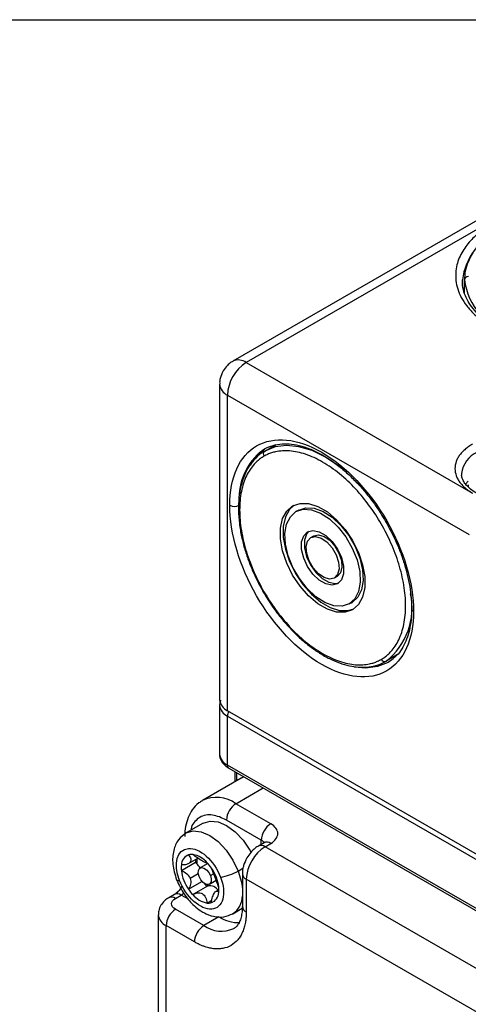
# Model space of a CAD drawing. Header units: millimetres. Extents: x 16 to 683, y 16 to 524.
# Tile 34 of 38: x 538 to 569, y 457 to 524. Entities that reach past the tile are written whole.
import ezdxf

# ---------------------------------------------------------------- set-up
doc = ezdxf.new("R2010")
doc.units = ezdxf.units.MM
doc.header["$LTSCALE"] = 2.5
doc.layers.add('TEXT', color=140, linetype='Continuous', lineweight=25)

msp = doc.modelspace()

# ---------------------------------------------------------------- linework, layer by layer
for p, q in [((576.027114, 513.932426), (552.885438, 500.57302)), ((576.936132, 513.842411), (553.794455, 500.483006)), ((568.527041, 506.049364), (568.528217, 506.130574)), ((568.663404, 505.232823), (568.663404, 506.123595)), ((553.794455, 500.483006), (569.222239, 491.576735)), ((551.976273, 498.998386), (551.976273, 477.471401)), ((552.508806, 476.729212), (552.508806, 498.256197)), ((552.508806, 498.256197), (568.986949, 488.743567)), ((554.701029, 494.348909), (555.054258, 494.590383)), ((555.057816, 494.434982), (555.829205, 494.880296)), ((568.916334, 492.389444), (568.748862, 492.185071)), ((568.933131, 492.133196), (568.933131, 491.978793)), ((557.375998, 490.419774), (557.18315, 490.308445)), ((558.205878, 488.53703), (558.398725, 488.648358)), ((559.989634, 485.892823), (559.796787, 485.781494)), ((560.819514, 484.010079), (561.012361, 484.121407)), ((564.101932, 480.551512), (563.330543, 480.106198)), ((563.815895, 480.26649), (563.462666, 480.025016)), ((551.976273, 477.100246), (551.976273, 473.759852)), ((611.005822, 442.959604), (552.508806, 476.729212)), ((552.508806, 476.358057), (611.005822, 442.588449)), ((552.508806, 473.017663), (552.508806, 476.358057)), ((611.005822, 439.248054), (552.508806, 473.017663)), ((552.602964, 472.809551), (611.09998, 439.039943)), ((553.018497, 472.569669), (553.018497, 471.879971)), ((553.151631, 471.956827), (553.151631, 472.492813)), ((553.450386, 472.129295), (550.814806, 470.607807)), ((553.628891, 472.217296), (553.450386, 472.129295)), ((553.641198, 472.210192), (553.466533, 472.118)), ((553.087348, 470.38277), (554.947038, 471.456346)), ((555.465798, 469.00972), (553.087348, 470.38277)), ((550.853744, 469.055737), (549.69666, 468.387766)), ((554.822974, 467.896316), (552.444524, 469.269366)), ((549.65827, 468.364508), (549.69666, 468.387766)), ((555.01129, 467.718787), (554.625595, 467.49613)), ((554.822974, 467.610075), (554.822974, 467.896316)), ((555.080104, 467.451123), (555.465798, 467.67378)), ((602.649105, 439.990123), (555.080104, 467.451123)), ((550.33366, 466.36489), (549.369424, 465.808249)), ((549.852465, 466.293007), (550.495406, 466.664169)), ((551.17812, 466.303836), (550.647872, 465.997731)), ((551.128801, 466.335094), (551.142141, 466.342795)), ((550.523492, 465.607974), (549.967291, 465.286886)), ((551.357109, 465.477852), (551.57182, 465.601802)), ((553.242846, 465.78837), (553.568661, 465.97646)), ((553.528188, 465.595409), (553.528188, 463.368479)), ((549.852665, 464.548734), (550.778094, 465.082973)), ((551.284184, 464.895487), (551.741092, 465.159254)), ((551.76199, 465.350327), (551.643353, 465.420784)), ((553.794455, 465.224314), (553.794455, 462.997385)), ((601.363457, 437.763314), (553.794455, 465.224314)), ((551.144365, 464.755043), (550.199826, 464.209772)), ((551.930258, 464.514002), (551.716926, 464.390849)), ((548.904459, 464.192242), (548.518764, 463.969586)), ((548.973272, 463.924578), (549.358967, 464.147235)), ((549.858847, 463.858661), (549.358967, 464.147235)), ((551.125726, 463.606573), (551.453742, 463.795932)), ((550.901745, 462.069105), (548.973272, 463.182389)), ((552.87822, 462.876546), (553.521388, 463.247839)), ((547.797915, 462.811174), (547.797915, 415.360127)), ((551.930264, 462.662857), (550.901745, 462.069105)), ((548.330448, 414.617938), (548.330448, 462.068985)), ((550.258921, 460.955701), (548.330448, 462.068985))]:
    msp.add_line(p, q)
at = {"flags": 128}
for points in [[(560.492529, 493.107603), (560.109274, 493.414171), (559.19418, 494.02561), (558.279085, 494.470717), (557.386522, 494.738534), (556.538471, 494.822465), (555.755811, 494.720444), (555.057816, 494.434982)], [(561.046787, 483.616431), (560.540347, 483.442415), (559.956734, 483.454778), (559.325213, 483.652899), (558.677452, 484.026844), (558.045931, 484.557861), (557.462318, 485.219323), (556.955878, 485.978062), (556.552005, 486.796032), (556.270952, 487.632215), (556.126811, 488.444682), (556.126811, 489.192693), (556.270952, 489.838739), (556.552005, 490.350425), (556.955878, 490.702093)], [(557.054741, 490.753915), (556.744852, 490.461754), (556.463799, 489.950068), (556.319659, 489.304021), (556.319659, 488.55601), (556.463799, 487.743543), (556.744852, 486.90736), (557.148725, 486.089391), (557.655165, 485.330652), (558.238778, 484.669189), (558.870299, 484.138172), (559.51806, 483.764228), (560.149581, 483.566106), (560.733194, 483.553744), (561.140771, 483.675937)], [(556.955878, 490.702093), (557.462318, 490.876109), (558.045931, 490.863746), (558.677452, 490.665625), (559.325213, 490.29168), (559.956734, 489.760663), (560.540347, 489.099201), (561.046787, 488.340462), (561.450659, 487.522492), (561.731713, 486.686309), (561.875853, 485.873842), (561.875853, 485.125831), (561.731713, 484.479785), (561.450659, 483.968099), (561.046787, 483.616431)], [(557.18315, 490.308445), (557.671103, 490.468206), (558.236363, 490.435664), (558.846081, 490.212709), (559.464822, 489.812298), (560.056626, 489.257703), (560.5871, 488.581154), (561.025415, 487.82197), (561.346098, 487.024271), (561.530512, 486.234418), (561.567938, 485.498314), (561.456204, 484.858737), (561.2018, 484.352859), (560.819514, 484.010079)], [(557.375998, 490.419774), (557.86395, 490.579535), (558.429211, 490.546992), (559.038928, 490.324037), (559.657669, 489.923627), (560.249473, 489.369031), (560.779947, 488.692482), (561.218262, 487.933298), (561.538945, 487.1356), (561.723359, 486.345747), (561.760786, 485.609642), (561.649051, 484.970066), (561.394648, 484.464187), (561.012361, 484.121407)], [(560.819514, 484.010079), (560.331562, 483.850318), (559.766301, 483.88286), (559.156583, 484.105815), (558.537843, 484.506226), (557.946039, 485.060821), (557.415565, 485.73737), (556.977249, 486.496554), (556.656567, 487.294253), (556.472153, 488.084106), (556.434726, 488.82021), (556.546461, 489.459787), (556.800864, 489.965665), (557.18315, 490.308445)], [(560.02406, 485.387846), (559.657964, 485.29204), (559.227592, 485.379011), (558.775073, 485.640245), (558.344701, 486.050171), (557.978605, 486.568662), (557.712621, 487.144966), (557.572784, 487.722669), (557.572784, 488.245221), (557.712621, 488.661473), (557.978605, 488.930678)], [(558.079666, 488.9785), (557.905468, 488.772801), (557.765632, 488.35655), (557.765632, 487.833997), (557.905468, 487.256294), (558.171452, 486.679991), (558.537548, 486.161499), (558.96792, 485.751573), (559.420439, 485.490339), (559.850811, 485.403369), (560.115846, 485.451352)], [(559.796787, 485.781494), (559.476754, 485.707475), (559.099377, 485.808563), (558.710176, 486.072565), (558.356092, 486.467638), (558.079833, 486.946132), (557.914721, 487.450332), (557.88067, 487.919425), (557.981788, 488.296831), (558.205878, 488.53703)], [(557.978605, 488.930678), (558.344701, 489.026484), (558.775073, 488.939513), (559.227592, 488.678279), (559.657964, 488.268353), (560.02406, 487.749862), (560.290044, 487.173558), (560.42988, 486.595855), (560.42988, 486.073303), (560.290044, 485.657051), (560.02406, 485.387846)], [(558.205878, 488.53703), (558.525911, 488.611049), (558.903287, 488.509961), (559.292489, 488.245959), (559.646573, 487.850886), (559.922831, 487.372392), (560.087943, 486.868192), (560.121994, 486.399099), (560.020876, 486.021693), (559.796787, 485.781494)], [(558.398725, 488.648358), (558.718758, 488.722377), (559.096134, 488.62129), (559.485336, 488.357288), (559.83942, 487.962214), (560.115679, 487.48372), (560.280791, 486.97952), (560.314841, 486.510427), (560.213724, 486.133021), (559.989634, 485.892823)], [(563.462666, 480.025016), (563.463007, 480.025214), (562.753507, 479.735047), (561.957946, 479.631344), (561.161967, 479.703805)], [(550.853744, 469.055737), (550.863524, 469.061314), (551.331702, 469.200575), (551.875717, 469.142176), (552.458495, 468.890096), (553.04032, 468.461514), (553.581544, 467.885636), (554.045281, 467.201709), (554.122913, 467.061429)], [(549.69666, 468.387766), (549.70644, 468.393343), (550.174618, 468.532605), (550.718633, 468.474206), (551.301411, 468.222126), (551.883237, 467.793543), (552.42446, 467.217666), (552.888197, 466.533739), (553.242846, 465.78837)], [(550.574947, 465.415366), (550.519544, 465.639735), (550.532115, 465.834702), (550.610745, 465.970586), (550.743464, 466.026699), (550.910065, 465.994498), (551.085187, 465.878886), (551.242168, 465.697464), (551.357109, 465.477852)], [(553.242846, 465.78837), (553.464236, 465.032356), (553.528188, 464.572507)], [(549.04196, 465.194923), (549.045843, 465.187224), (549.083029, 465.160648), (549.151255, 465.147903), (549.247897, 465.14948)], [(551.357109, 465.477852), (551.412511, 465.253483), (551.399941, 465.058516), (551.321311, 464.922632), (551.188592, 464.866519), (551.02199, 464.89872), (550.846869, 465.014332), (550.689888, 465.195754), (550.574947, 465.415366)], [(549.358967, 464.147235), (549.459294, 464.216563), (549.526247, 464.276099)], [(551.18832, 464.775926), (551.141883, 464.824306), (551.096717, 464.873945)]]:
    msp.add_lwpolyline(points, dxfattribs=at)
for centre, radius, start, end in [((572.817223, 505.55994), 4.3268, 114.9800197, 172.42154929), ((568.913409, 506.095768), 0.251549, 84.81742213, 173.64865986), ((573.255183, 506.782375), 4.638796, 188.16447805, 251.92342525), ((553.264178, 499.761334), 0.895547, 53.69192584, 115.12594118), ((555.300108, 498.129177), 2.794191, 122.60547834, 177.39452151), ((552.886503, 499.089489), 0.914893, 185.78831649, 245.61718658), ((557.659402, 491.138941), 4.365303, 132.66429389, 185.23923716), ((555.206906, 494.232401), 0.251529, 126.35124345, 215.18508564), ((570.244705, 492.729571), 1.774655, 113.26826981, 174.23944231), ((552.990925, 491.360648), 0.698646, 242.60967224, 297.39032776), ((560.46321, 483.754252), 4.640032, 308.16699386, 11.9213148), ((565.293621, 483.707978), 0.222581, 183.71412014, 246.42139147), ((563.22966, 480.33664), 0.251556, 204.81629918, 293.64307082), ((552.886195, 477.56214), 0.914435, 185.69479925, 245.62534171), ((552.886312, 477.191123), 0.914609, 185.73025075, 245.62225135), ((553.18151, 476.330536), 0.673267, 149.24120871, 177.65733089), ((552.886195, 473.850591), 0.914435, 185.69479925, 245.62534171), ((552.725027, 472.990134), 0.217966, 172.74417041, 235.94364919), ((551.761954, 468.579475), 2.237978, 53.68468676, 115.20528579), ((553.840175, 469.205856), 1.397095, 122.60547834, 177.39452151), ((556.218625, 467.832806), 1.397095, 122.60547834, 177.39452151), ((554.619556, 467.503973), 0.441941, 28.40941038, 62.5946328), ((555.199507, 467.302069), 0.457252, 54.38242252, 114.30711905), ((550.072312, 466.178783), 0.742389, 82.94407821, 106.19104984), ((549.844211, 465.247929), 1.697914, 40.2300652, 79.16091812), ((556.585757, 465.097294), 2.794191, 122.60547834, 177.39452151), ((554.816292, 467.104272), 0.435778, 52.7437805, 115.98458266), ((550.135736, 466.176497), 0.764649, 110.71193743, 177.99701717), ((552.19705, 466.562523), 1.873841, 179.93149769, 186.05419159), ((549.576903, 465.421683), 1.209266, 44.78203676, 51.25911562), ((552.089369, 466.500204), 1.669602, 175.77807732, 187.80378091), ((549.381988, 465.234279), 1.47963, 31.09309347, 44.61619635), ((548.997967, 464.331755), 2.939682, 33.94793029, 43.211615), ((551.053641, 465.996657), 1.694723, 172.99892406, 186.38295653), ((552.193563, 466.169333), 2.847129, 187.28609553, 214.69475898), ((548.860971, 464.231649), 3.109237, 21.0874193, 34.06843399), ((551.551907, 468.731293), 3.394122, 278.29086337, 299.88073164), ((553.974507, 465.634569), 0.448027, 185.00528426, 246.3044178), ((553.193, 466.69312), 2.857233, 217.59088839, 223.282149), ((549.410667, 464.42949), 2.525205, 6.46627538, 21.38654278), ((549.092212, 463.774232), 0.458574, 54.42934858, 113.77028556), ((552.291264, 466.190368), 2.939682, 213.94793029, 223.211615), ((551.296896, 464.490687), 0.305204, 110.83917864, 119.98460342), ((551.3072, 464.109824), 0.676627, 33.26214477, 100.11909689), ((551.153495, 464.345626), 0.764649, 290.71193743, 357.99701717), ((550.235591, 464.525467), 1.694723, 352.99892406, 6.38295653), ((548.706972, 463.552842), 0.457279, 54.38338085, 114.29611812), ((551.445021, 465.274195), 1.697914, 220.2300652, 259.16091812), ((551.21692, 464.34334), 0.742389, 262.94407821, 286.19104984), ((552.088942, 464.081473), 1.439434, 302.55673087, 0.92427738), ((549.726099, 462.005475), 1.397095, 122.60547834, 177.39452151), ((553.983149, 463.413849), 0.457218, 185.69479925, 245.62534171), ((548.709017, 462.903308), 0.916193, 186.05244233, 245.59409977), ((553.263571, 464.743671), 2.471334, 237.34979304, 272.34905645), ((551.654572, 460.892191), 1.397095, 122.60547834, 177.39452151), ((552.10133, 463.745353), 2.061264, 234.41108989, 293.97871979)]:
    msp.add_arc(centre, radius, start, end)
for points, knots in [([(570.668594, 510.038692), (570.59971, 509.998156), (570.462001, 509.917121), (570.264481, 509.790631), (570.07382, 509.660656), (569.813905, 509.470794), (569.50012, 509.214248), (569.142643, 508.869288), (568.821154, 508.494097), (568.432722, 507.922993), (568.094716, 507.115676), (568.038723, 506.238275), (568.198415, 505.497618), (568.439938, 504.92162), (568.807354, 504.349597), (569.302299, 503.794944), (569.920659, 503.271616), (570.652293, 502.792937), (571.481481, 502.370573), (572.388009, 502.013601), (573.3488, 501.727876), (574.33968, 501.515771), (575.337446, 501.376343), (576.620441, 501.284155), (578.140307, 501.316481), (579.538603, 501.511576), (580.52789, 501.735807), (581.177659, 501.921326), (581.775353, 502.127752), (582.246577, 502.319726), (582.625117, 502.494618), (582.921915, 502.643793), (583.10971, 502.749473), (583.203669, 502.802347)], [0, 0, 0, 0, 0.0106043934, 0.0211995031, 0.0317970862, 0.0424088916, 0.0663888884, 0.0903899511, 0.1174178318, 0.1444651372, 0.2048683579, 0.271563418, 0.3071499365, 0.3440215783, 0.3819900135, 0.4208247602, 0.4602593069, 0.5000007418, 0.5397421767, 0.5791767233, 0.61801147, 0.6559799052, 0.692851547, 0.7284380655, 0.7951331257, 0.8555363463, 0.8825642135, 0.9096115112, 0.9335915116, 0.957592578, 0.9717286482, 0.9858551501, 1, 1, 1, 1]), ([(569.26141, 507.954192), (569.250642, 507.940493), (569.097893, 507.746152), (568.905317, 507.334279), (568.696004, 506.73509), (568.678414, 506.323764), (568.669844, 506.123371)], [0, 0, 0, 0, 0.024563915, 0.348480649, 0.682587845, 1, 1, 1, 1]), ([(576.936132, 501.387041), (576.528633, 501.396167), (575.956714, 501.408976), (575.126917, 501.49365), (574.434578, 501.593679), (573.639541, 501.757618), (572.847842, 501.974396), (572.074624, 502.246863), (571.34475, 502.571059), (570.675747, 502.942233), (570.081254, 503.354594), (569.57115, 503.802243), (569.153184, 504.280246), (568.830021, 504.786225), (568.617503, 505.322785), (568.515278, 505.771114), (568.539623, 506.041817), (568.546885, 506.122561)], [0, 0, 0, 0, 0.090204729, 0.126601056, 0.186655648, 0.24836587, 0.313861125, 0.381383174, 0.450241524, 0.519945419, 0.590262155, 0.661211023, 0.73307899, 0.806616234, 0.883215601, 0.965166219, 1, 1, 1, 1]), ([(552.890357, 500.560991), (552.851149, 500.542846), (552.706557, 500.475929), (552.465829, 500.260556), (552.309695, 500.03642), (552.219821, 499.907403)], [0, 0, 0, 0, 0.136359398, 0.502872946, 1, 1, 1, 1]), ([(552.219821, 499.907403), (552.142242, 499.737936), (552.029798, 499.492308), (551.975246, 499.176423), (551.984171, 499.045443), (551.987415, 498.997844)], [0, 0, 0, 0, 0.586172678, 0.84961144, 1, 1, 1, 1]), ([(552.669512, 490.740325), (552.669512, 492.65978), (553.329874, 494.119546), (555.68059, 495.477027), (557.274843, 495.319245), (560.599257, 493.400102), (562.19351, 491.717198), (564.544226, 487.645639), (565.204587, 485.423436), (565.204587, 483.50398)], [0, 0, 0, 0, 0.25, 0.25, 0.5, 0.5, 0.75, 0.75, 1, 1, 1, 1]), ([(554.746832, 494.36174), (554.800574, 494.409764), (555.013991, 494.600473), (555.45324, 494.796603), (556.058615, 494.943974), (556.70871, 494.955102), (557.393181, 494.846405), (558.105726, 494.619259), (558.83544, 494.278358), (559.568844, 493.830407), (560.288922, 493.28763), (560.971949, 492.673311), (561.587215, 492.028192), (562.10135, 491.413079), (562.553239, 490.808969), (562.94408, 490.232861), (563.186836, 489.824413), (563.296982, 489.639088)], [0, 0, 0, 0, 0.0291560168, 0.1157836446, 0.1975906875, 0.2762147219, 0.3528722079, 0.4285247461, 0.5036245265, 0.5781923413, 0.6519727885, 0.7240691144, 0.7918804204, 0.8517318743, 0.8991817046, 0.9542556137, 1, 1, 1, 1]), ([(563.001332, 480.231059), (563.041691, 480.255188), (563.122338, 480.303403), (563.238419, 480.383773), (563.350726, 480.469927), (563.458921, 480.562446), (563.563094, 480.661178), (563.735602, 480.842029), (563.958757, 481.129508), (564.204269, 481.564903), (564.402294, 482.061332), (564.597901, 482.808861), (564.698562, 483.870487), (564.578405, 485.278392), (564.232929, 486.734543), (563.701747, 488.149543), (563.023712, 489.482087), (562.20872, 490.735542), (561.248908, 491.903019), (560.160623, 492.930216), (559.001476, 493.73813), (558.031921, 494.181617), (557.286786, 494.385919), (556.757986, 494.462589), (556.258118, 494.467569), (555.848623, 494.41145), (555.515821, 494.321293), (555.249612, 494.220987), (555.08415, 494.132003), (555.001332, 494.087465)], [0, 0, 0, 0, 0.009730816, 0.019444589, 0.029150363, 0.038857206, 0.048574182, 0.058310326, 0.089196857, 0.120102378, 0.152276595, 0.184469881, 0.25011907, 0.315768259, 0.380053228, 0.441772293, 0.50000334, 0.558234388, 0.619953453, 0.684238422, 0.749887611, 0.8155368, 0.847711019, 0.879904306, 0.910790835, 0.941696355, 0.961138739, 0.980549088, 1, 1, 1, 1]), ([(569.222239, 494.916587), (569.178683, 494.890773), (569.091649, 494.839193), (568.969065, 494.757572), (568.852613, 494.673), (568.702229, 494.552696), (568.529871, 494.391973), (568.352335, 494.183342), (568.209105, 493.962522), (568.067649, 493.651434), (567.994782, 493.24666), (568.067634, 492.841983), (568.209052, 492.530886), (568.352229, 492.310165), (568.529715, 492.101378), (568.735211, 491.910307), (568.964491, 491.733547), (569.136305, 491.629017), (569.222239, 491.576735)], [0, 0, 0, 0, 0.0291578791, 0.0582638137, 0.0873789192, 0.1165642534, 0.1782918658, 0.2400946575, 0.3043967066, 0.368773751, 0.5000150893, 0.6312564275, 0.6955584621, 0.7599354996, 0.8216631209, 0.8834659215, 0.9417146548, 1, 1, 1, 1]), ([(555.001332, 494.087465), (554.960974, 494.063336), (554.880327, 494.015121), (554.764245, 493.934751), (554.651939, 493.848597), (554.543744, 493.756078), (554.43957, 493.657346), (554.267062, 493.476495), (554.043907, 493.189016), (553.798396, 492.753621), (553.60037, 492.257192), (553.404763, 491.509663), (553.304102, 490.448037), (553.42426, 489.040132), (553.769735, 487.583981), (554.300918, 486.168981), (554.978953, 484.836437), (555.793945, 483.582982), (556.753756, 482.415505), (557.842042, 481.388308), (559.001188, 480.580394), (559.970743, 480.136907), (560.715878, 479.932605), (561.244679, 479.855935), (561.744547, 479.850955), (562.154041, 479.907074), (562.486843, 479.997231), (562.753052, 480.097537), (562.918515, 480.186521), (563.001332, 480.231059)], [0, 0, 0, 0, 0.009730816, 0.019444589, 0.029150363, 0.038857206, 0.048574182, 0.058310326, 0.089196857, 0.120102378, 0.152276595, 0.184469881, 0.25011907, 0.315768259, 0.380053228, 0.441772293, 0.50000334, 0.558234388, 0.619953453, 0.684238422, 0.749887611, 0.8155368, 0.847711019, 0.879904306, 0.910790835, 0.941696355, 0.961138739, 0.980549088, 1, 1, 1, 1]), ([(555.060746, 494.429272), (555.041621, 494.420618), (554.8053, 494.313682), (554.507071, 494.062027), (554.278795, 493.765839), (554.201416, 493.66544)], [0, 0, 0, 0, 0.055006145, 0.679674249, 1, 1, 1, 1]), ([(554.201416, 493.66544), (554.133928, 493.586671), (553.917543, 493.334123), (553.655268, 492.794198), (553.415822, 492.069502), (553.28347, 491.267218), (553.249589, 490.411585), (553.312081, 489.519277), (553.462662, 488.617199), (553.687953, 487.73364), (553.949775, 486.95315), (554.231861, 486.254784), (554.548168, 485.565176), (554.8109, 485.090211), (554.957659, 484.824899)], [0, 0, 0, 0, 0.044542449, 0.142813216, 0.240463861, 0.337312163, 0.433229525, 0.527900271, 0.620548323, 0.708917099, 0.792225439, 0.852379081, 0.917540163, 1, 1, 1, 1]), ([(572.114949, 490.96842), (571.849171, 490.977176), (571.476176, 490.989465), (570.94745, 491.069459), (570.519055, 491.162227), (570.051694, 491.309758), (569.619407, 491.496877), (569.23777, 491.720332), (568.924632, 491.970752), (568.686773, 492.239374), (568.537175, 492.522117), (568.467076, 492.739127), (568.487908, 492.868571), (568.493114, 492.900919)], [0, 0, 0, 0, 0.133205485, 0.1869419, 0.274828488, 0.363951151, 0.457307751, 0.552325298, 0.648527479, 0.746516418, 0.84879774, 0.962214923, 1, 1, 1, 1]), ([(565.204587, 483.50398), (565.204587, 481.584525), (564.544226, 480.124759), (562.19351, 478.767278), (560.599257, 478.92506), (557.274843, 480.844204), (555.68059, 482.527107), (553.329874, 486.598666), (552.669512, 488.820869), (552.669512, 490.740325)], [0, 0, 0, 0, 0.25, 0.25, 0.5, 0.5, 0.75, 0.75, 1, 1, 1, 1]), ([(563.296982, 489.639088), (563.49281, 489.281612), (563.767651, 488.779899), (564.109165, 488.01892), (564.368694, 487.369281), (564.624045, 486.598848), (564.832622, 485.804452), (564.981117, 484.999896), (565.063227, 484.286884), (565.063479, 483.866058), (565.063582, 483.694399)], [0, 0, 0, 0, 0.181248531, 0.254380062, 0.375048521, 0.499044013, 0.630645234, 0.766319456, 0.904679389, 1, 1, 1, 1]), ([(554.957659, 484.824899), (555.168342, 484.47895), (555.463751, 483.993875), (555.95143, 483.325144), (556.384048, 482.783377), (556.92503, 482.18688), (557.512406, 481.620831), (558.14224, 481.099599), (558.799982, 480.642863), (559.474627, 480.263045), (560.155416, 479.973285), (560.819031, 479.775203), (561.241585, 479.730251), (561.445813, 479.708525)], [0, 0, 0, 0, 0.123712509, 0.17346384, 0.255594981, 0.339994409, 0.429644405, 0.522200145, 0.616785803, 0.712787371, 0.809914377, 0.908128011, 1, 1, 1, 1]), ([(565.063582, 483.694399), (565.06579, 483.612494), (565.074972, 483.271922), (565.016604, 482.720561), (564.887869, 482.052558), (564.68232, 481.451077), (564.403209, 480.922589), (564.100925, 480.513569), (563.864965, 480.328193), (563.770092, 480.253659)], [0, 0, 0, 0, 0.0509442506, 0.2118330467, 0.3741694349, 0.538610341, 0.7068722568, 0.882141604, 1, 1, 1, 1]), ([(561.445813, 479.708525), (561.463029, 479.706055), (561.707706, 479.670956), (562.160721, 479.710145), (562.784467, 479.828535), (563.149616, 480.019046), (563.327551, 480.11188)], [0, 0, 0, 0, 0.024513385, 0.34840192, 0.682481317, 1, 1, 1, 1]), ([(552.050466, 477.447283), (552.043625, 477.435511), (551.983403, 477.331878), (551.982827, 477.208931), (551.982317, 477.09995)], [0, 0, 0, 0, 0.113591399, 1, 1, 1, 1]), ([(551.982478, 473.760596), (551.980449, 473.748716), (551.955593, 473.60323), (552.063575, 473.329769), (552.28288, 473.020473), (552.500734, 472.87884), (552.604822, 472.81117)], [0, 0, 0, 0, 0.031018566, 0.379860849, 0.70370527, 1, 1, 1, 1]), ([(550.818365, 470.586985), (550.728941, 470.538831), (550.451479, 470.389423), (550.108763, 469.991014), (549.809529, 469.444774), (549.652574, 468.836607), (549.592685, 468.398915), (549.608158, 468.163821), (549.608751, 468.154814)], [0, 0, 0, 0, 0.110272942, 0.342150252, 0.557166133, 0.776509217, 0.991437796, 1, 1, 1, 1]), ([(552.444524, 469.269366), (552.120963, 469.416526), (551.623224, 469.642906), (551.025346, 469.617525), (550.610922, 469.474437), (550.288378, 469.181629), (550.063129, 468.893951), (550.027034, 468.641777), (550.01716, 468.572787)], [0, 0, 0, 0, 0.2959578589, 0.455277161, 0.6179774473, 0.7806777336, 0.9399970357, 1, 1, 1, 1]), ([(555.465798, 467.67378), (555.772667, 467.850932), (555.945078, 468.09122), (555.945078, 468.59228), (555.772667, 468.832569), (555.465798, 469.00972)], [0, 0, 0, 0, 0.5, 0.5, 1, 1, 1, 1]), ([(549.697415, 468.388202), (549.509869, 468.245722), (549.114473, 467.945338), (548.802894, 467.195357), (548.72716, 466.241348), (548.93499, 465.550512), (549.041985, 465.194857)], [0, 0, 0, 0, 0.218504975, 0.46066646, 0.722341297, 1, 1, 1, 1]), ([(555.078453, 467.765392), (555.07923, 467.765398), (555.080964, 467.765412), (555.034727, 467.734994), (555.009215, 467.718211)], [0, 0, 0, 0, 0.448247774, 1, 1, 1, 1]), ([(549.247897, 465.14948), (548.809195, 466.29291), (549.078873, 467.271227), (550.620613, 467.394394), (551.602632, 466.516073), (552.041334, 465.372643)], [0, 0, 0, 0, 0.5, 0.5, 1, 1, 1, 1]), ([(551.140495, 466.344541), (551.124629, 466.325058), (551.092257, 466.325272), (550.985406, 466.365742), (550.909033, 466.406741), (550.716002, 466.519492), (550.599473, 466.591226), (550.373344, 466.745303), (550.262511, 466.828894), (550.163505, 466.91555)], [0, 0, 0, 0, 0.25, 0.25, 0.5, 0.5, 0.75, 0.75, 1, 1, 1, 1]), ([(554.627663, 467.490845), (554.610957, 467.483339), (554.50489, 467.435683), (554.32903, 467.28808), (554.067166, 467.038272), (553.922164, 466.813555), (553.838204, 466.683437)], [0, 0, 0, 0, 0.050007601, 0.31749398, 0.604808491, 1, 1, 1, 1]), ([(549.865303, 466.891727), (549.936114, 466.802937), (549.987282, 466.715229), (550.031638, 466.546818), (550.022432, 466.465958), (549.925343, 466.329494), (549.837038, 466.27443), (549.624502, 466.208077), (549.500517, 466.195287), (549.371554, 466.203223)], [0, 0, 0, 0, 0.25, 0.25, 0.5, 0.5, 0.75, 0.75, 1, 1, 1, 1]), ([(553.838204, 466.683437), (553.753593, 466.512076), (553.635386, 466.272674), (553.545651, 465.902411), (553.535191, 465.713098), (553.528699, 465.595588)], [0, 0, 0, 0, 0.488550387, 0.682532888, 1, 1, 1, 1]), ([(549.369424, 465.808249), (549.498054, 465.763133), (549.620791, 465.697801), (549.831969, 465.523465), (549.918753, 465.413395), (549.967291, 465.286886)], [0, 0, 0, 0, 0.5, 0.5, 1, 1, 1, 1]), ([(551.643353, 465.420784), (551.59482, 465.547281), (551.548048, 465.660211), (551.474703, 465.845732), (551.448575, 465.91895), (551.436567, 465.973389)], [0, 0, 0, 0, 0.5, 0.5, 1, 1, 1, 1]), ([(549.041985, 465.194857), (549.199643, 464.856232), (549.487531, 464.237894), (550.210111, 463.402335), (550.936204, 462.875302), (551.68659, 462.646721), (552.323695, 462.634918), (552.678701, 462.78954), (552.877465, 462.876111)], [0, 0, 0, 0, 0.203311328, 0.371251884, 0.594746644, 0.740746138, 0.854846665, 1, 1, 1, 1]), ([(552.041334, 465.372643), (552.252141, 464.823197), (552.307169, 464.284456), (552.08144, 463.465572), (551.809911, 463.218905), (551.069066, 463.15972), (550.630038, 463.349622), (549.808055, 464.084806), (549.458705, 464.600034), (549.247897, 465.14948)], [0, 0, 0, 0, 0.25, 0.25, 0.5, 0.5, 0.75, 0.75, 1, 1, 1, 1]), ([(549.967291, 465.286886), (550.015824, 465.16039), (550.023454, 465.024864), (549.976919, 464.770138), (549.924535, 464.651596), (549.852665, 464.548734)], [0, 0, 0, 0, 0.5, 0.5, 1, 1, 1, 1]), ([(551.919808, 464.713875), (551.875045, 464.807406), (551.830662, 464.91797), (551.739374, 465.161518), (551.69189, 465.294276), (551.643353, 465.420784)], [0, 0, 0, 0, 0.5, 0.5, 1, 1, 1, 1]), ([(549.389898, 464.723227), (549.333309, 464.634782), (549.254222, 464.511176), (549.125263, 464.367426), (549.025214, 464.273967), (548.941614, 464.212699), (548.912465, 464.197768), (548.906474, 464.1947)], [0, 0, 0, 0, 0.362049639, 0.505978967, 0.728481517, 0.944199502, 1, 1, 1, 1]), ([(550.148736, 464.177583), (550.24845, 464.24547), (550.359159, 464.290479), (550.585892, 464.319215), (550.701306, 464.300754), (550.894943, 464.188353), (550.972387, 464.094055), (551.078708, 463.870815), (551.110674, 463.741695), (551.125726, 463.606573)], [0, 0, 0, 0, 0.25, 0.25, 0.5, 0.5, 0.75, 0.75, 1, 1, 1, 1]), ([(551.423928, 463.630396), (551.436965, 463.76759), (551.464134, 463.900522), (551.53966, 464.138139), (551.587907, 464.241537), (551.685602, 464.37835), (551.734822, 464.410851), (551.827551, 464.408041), (551.872667, 464.375302), (551.917677, 464.318901)], [0, 0, 0, 0, 0.25, 0.25, 0.5, 0.5, 0.75, 0.75, 1, 1, 1, 1]), ([(548.51917, 463.969239), (548.517564, 463.968506), (548.40339, 463.91634), (548.206686, 463.75163), (547.960265, 463.457976), (547.810311, 463.122977), (547.814318, 462.896075), (547.815919, 462.805389)], [0, 0, 0, 0, 0.0036347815, 0.258408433, 0.5295938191, 0.811993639, 1, 1, 1, 1]), ([(548.973272, 463.182389), (548.80279, 463.280807), (548.707006, 463.4143), (548.707006, 463.692667), (548.80279, 463.826161), (548.973272, 463.924578)], [0, 0, 0, 0, 0.5, 0.5, 1, 1, 1, 1]), ([(553.794455, 462.997385), (553.794002, 462.947796), (553.793096, 462.848708), (553.785745, 462.703803), (553.774003, 462.561902), (553.757441, 462.42325), (553.724568, 462.213782), (553.662209, 461.943816), (553.54985, 461.628349), (553.403621, 461.341769), (553.160753, 461.001871), (552.7768, 460.677311), (552.303881, 460.507029), (551.888135, 460.466557), (551.56697, 460.483133), (551.237506, 460.543543), (550.944593, 460.632935), (550.689472, 460.735111), (550.47462, 460.835535), (550.330874, 460.915616), (550.258921, 460.955701)], [0, 0, 0, 0, 0.023334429, 0.046626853, 0.069908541, 0.093210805, 0.116564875, 0.178298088, 0.240092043, 0.304399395, 0.368767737, 0.500005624, 0.631243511, 0.695550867, 0.759919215, 0.821652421, 0.883446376, 0.922308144, 0.961110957, 1, 1, 1, 1]), ([(553.526853, 463.369427), (553.527295, 463.361392), (553.536584, 463.192414), (553.502646, 462.906894), (553.426266, 462.533674), (553.303097, 462.236131), (553.141238, 462.016923), (553.034552, 461.898891), (552.946929, 461.870193), (552.9392, 461.867662)], [0, 0, 0, 0, 0.00897956, 0.188827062, 0.370277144, 0.555776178, 0.752288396, 0.978150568, 1, 1, 1, 1])]:
    msp.add_open_spline(points, degree=3, knots=knots)
at = {"layer": 'TEXT'}
msp.add_line((15.875, 523.875), (682.625, 523.875), dxfattribs=at)

doc.saveas('drawing.dxf')
